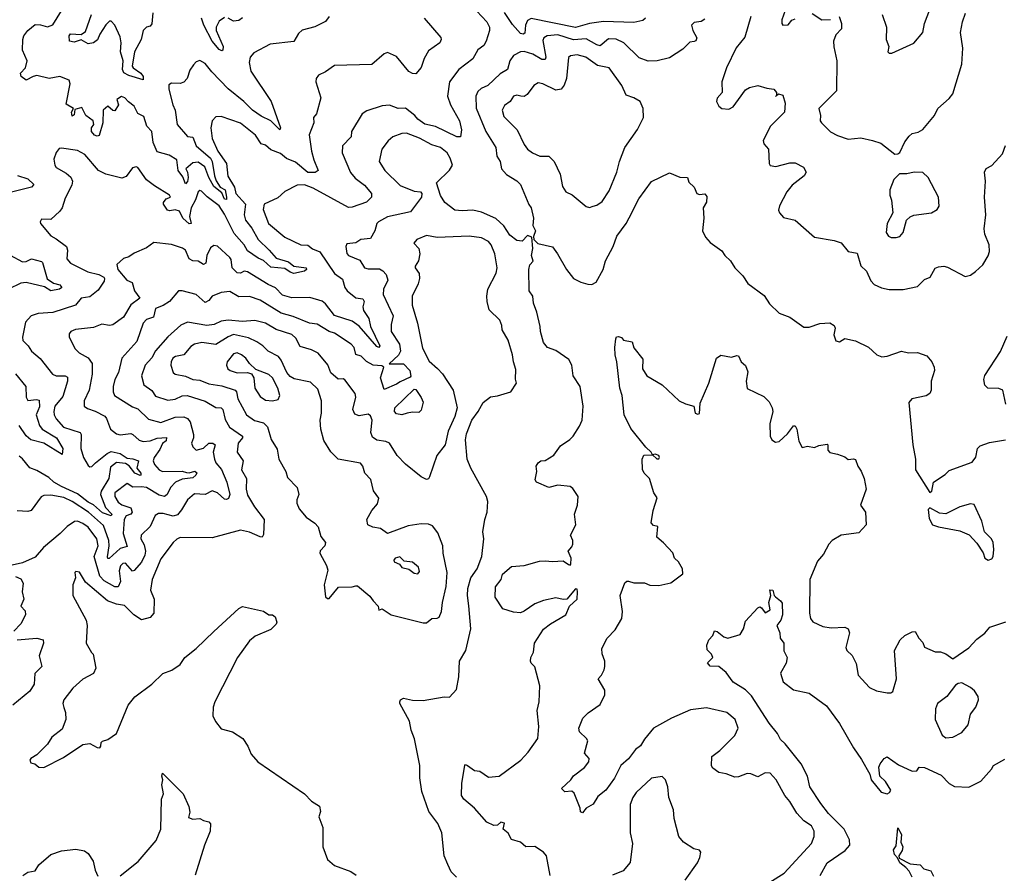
# Model space of a CAD drawing. Extents: x 1603745 to 1745082, y 385868 to 533966.
# Tile 95 of 256: x 1648888 to 1654446, y 415626 to 420447. Entities that reach past the tile are written whole.
import ezdxf

# ---------------------------------------------------------------- set-up
doc = ezdxf.new("R2010")
doc.units = 0

msp = doc.modelspace()

# ---------------------------------------------------------------- linework, layer by layer
at = {"layer": '0CON20XD'}
for points in [[(1651440, 420525), (1651525.6, 420435), (1651540.6, 420405), (1651540.8, 420385), (1651521.9, 420325), (1651508.3, 420301.7), (1651473.8, 420276.2), (1651445.2, 420224.8), (1651367.8, 420165), (1651314.6, 420095), (1651303.1, 420015), (1651320, 419965), (1651371.6, 419875), (1651381.3, 419825), (1651376.2, 419785), (1651355, 419784.4), (1651235, 419842.8), (1651175, 419856.2), (1651135.5, 419885), (1651119.2, 419905), (1651065, 419946.5), (1651025, 419945.5), (1650975, 419963.6), (1650935, 419960), (1650847.9, 419932.1), (1650821.2, 419915), (1650761.4, 419815), (1650759.2, 419785), (1650711.1, 419735), (1650707.5, 419695), (1650755, 419583.1), (1650782, 419552), (1650835, 419512.2), (1650874.6, 419465), (1650874.6, 419445), (1650845, 419416.7), (1650765, 419388.1), (1650745, 419386.9), (1650544.3, 419495), (1650495, 419513.1), (1650455, 419511.5), (1650385, 419476), (1650345, 419440), (1650267.5, 419405), (1650263.3, 419375), (1650292.5, 419295), (1650385, 419218.9), (1650475, 419175.4), (1650515, 419173.8), (1650541.9, 419151.9), (1650583.1, 419135), (1650665, 419013.9), (1650710.6, 418980.6), (1650723.3, 418935), (1650736.5, 418915), (1650785, 418876.5), (1650825, 418870.5), (1650832.7, 418855), (1650825.9, 418825), (1650828.2, 418805), (1650859.1, 418759.1), (1650869.1, 418715), (1650920.4, 418605), (1650915, 418595.6), (1650905, 418601.1), (1650805, 418715.8), (1650765, 418744.7), (1650665, 418776), (1650615, 418841.5), (1650595, 418858), (1650525, 418878.7), (1650425, 418876.1), (1650371.4, 418891.4), (1650332.2, 418932.2), (1650290.9, 418950.9), (1650175, 419022.1), (1650155, 419026.2), (1650134.5, 419015.5), (1650115, 419017), (1650087.7, 419045), (1650082.3, 419092.3), (1650075, 419104.4), (1650005, 419168.6), (1649985, 419171.4), (1649965, 419159.2), (1649944.6, 419115), (1649938.2, 419071.8), (1649925, 419064.5), (1649895, 419083.3), (1649865, 419085.8), (1649845.7, 419095.7), (1649824.5, 419144.5), (1649807.2, 419157.2), (1649745, 419177.8), (1649645, 419189.2), (1649605, 419158.1), (1649535, 419128.6), (1649505, 419107.5), (1649475, 419098.8), (1649436.4, 419063.6), (1649442.2, 419035), (1649493.8, 418975), (1649522.4, 418962.4), (1649535.5, 418915.5), (1649567.1, 418875), (1649515, 418837.1), (1649475, 418766.2), (1649415, 418723.5)], [(1653218.9, 420525), (1653190, 420445), (1653190, 420425), (1653196.4, 420416.4), (1653225, 420416.7), (1653246.1, 420443.9), (1653265, 420451.2)], [(1650634.2, 420465), (1650615, 420435.8), (1650555, 420406.9), (1650482.2, 420387.8), (1650462, 420368), (1650435, 420324.2), (1650302.3, 420307.8), (1650209.8, 420260.2), (1650188.6, 420235), (1650183.6, 420205), (1650192.3, 420155), (1650308.6, 419985), (1650360.8, 419835), (1650357.5, 419825), (1650306, 419876), (1650251.9, 419901.9), (1650203.1, 419935), (1650153.8, 419985), (1650065.9, 420055.9), (1649971.9, 420151.9), (1649935, 420198.6), (1649905, 420215.8), (1649885, 420208), (1649868.7, 420191.3), (1649848.3, 420161.7), (1649833.8, 420115), (1649815, 420093.8), (1649795, 420086.7), (1649745, 420088.8), (1649730.5, 420079.5), (1649729.4, 420055), (1649751.8, 419965), (1649766, 419935), (1649776.8, 419855), (1649835, 419786.5), (1649865, 419782.5), (1649884.4, 419734.4), (1649965, 419664.1), (1649974.8, 419645), (1649987, 419565), (1649997, 419537), (1650020.5, 419500.5), (1650047.5, 419485), (1650056.5, 419443.5), (1650055, 419430.4), (1650045, 419433.3), (1650028.4, 419468.4), (1649985, 419504.7), (1649956.4, 419555), (1649933.1, 419615), (1649895, 419642), (1649865, 419639.2), (1649826.2, 419605), (1649835.5, 419585.5), (1649838.9, 419555), (1649835, 419532.9), (1649825, 419520), (1649808.5, 419558.5), (1649783.1, 419595), (1649776, 419656), (1649732.2, 419682.2), (1649665, 419700), (1649642.6, 419752.6), (1649634.8, 419814.8), (1649605.7, 419845.7), (1649589.7, 419899.7), (1649555, 419917.1), (1649535, 419958.6), (1649501.8, 419981.8), (1649481.2, 420005), (1649462.3, 420012.3), (1649436, 419995), (1649445.5, 419965), (1649425, 419932), (1649415, 419933.8), (1649385, 419958.8), (1649360, 419935), (1649356.7, 419865), (1649336.6, 419793.4), (1649325, 419788.7), (1649310.4, 419795), (1649294.1, 419815), (1649294.1, 419835), (1649306.7, 419855), (1649303.2, 419875), (1649261.4, 419905), (1649239.8, 419949.8), (1649200.2, 419939.8), (1649195, 419909.2), (1649185, 419901.4), (1649180, 419925), (1649192, 419945), (1649150.2, 419970.2), (1649172.9, 420085), (1649167.5, 420105), (1649115.6, 420125.6), (1649054.6, 420114.6), (1648985, 420130.5), (1648963.8, 420126.2), (1648925, 420104.2), (1648896, 420125), (1648893.8, 420145), (1648921.1, 420175), (1648931.2, 420215), (1648904.8, 420274.8), (1648906.5, 420335), (1648912.5, 420355), (1648934.7, 420385), (1648975, 420418.5), (1649005, 420418), (1649045, 420405.4), (1649075, 420417.5), (1649125, 420496.9)], [(1649640.6, 420485), (1649635, 420422.5), (1649625, 420410), (1649605, 420404), (1649585, 420386.2), (1649574.6, 420335), (1649535.7, 420264.3), (1649523.1, 420185), (1649528.9, 420175), (1649571.8, 420145), (1649584.5, 420125), (1649585, 420106.7), (1649505, 420130.6), (1649475.9, 420145.9), (1649469.3, 420165), (1649472.2, 420215), (1649457.5, 420265), (1649461.9, 420315), (1649455, 420350), (1649425.3, 420415.3), (1649405, 420438), (1649395, 420437.5), (1649375, 420416.7), (1649340, 420365), (1649327.5, 420332.5), (1649305, 420315.7), (1649275, 420309.4), (1649235, 420332), (1649195, 420320.5), (1649168.8, 420325), (1649167.1, 420355), (1649175, 420367.1), (1649235, 420363.8), (1649260, 420380), (1649293.6, 420475)], [(1650045, 420458), (1650015, 420438.6), (1649997.1, 420405), (1649997.5, 420385), (1650035.9, 420295.9), (1650035, 420273.8), (1650029.8, 420270.2), (1650015, 420278), (1649974.8, 420324.9), (1649928.2, 420415), (1649914.4, 420455)], [(1652420.6, 420455), (1652405, 420441.4), (1652355, 420430), (1652183.6, 420436.4), (1652105, 420425.9), (1652025, 420402.4), (1651775, 420452.8), (1651755, 420442.9), (1651743.3, 420415), (1651739.5, 420370.5), (1651730, 420365), (1651715, 420369.2), (1651669.9, 420419.9), (1651625, 420487.1)], [(1653015.3, 420465), (1652981.2, 420348.8), (1652932.4, 420287.6), (1652878.2, 420175), (1652851.1, 420095), (1652853.5, 420035), (1652825, 420002.5), (1652820.5, 419985), (1652835, 419958), (1652851.2, 419945), (1652890.9, 419940.9), (1652916.1, 419953.9), (1652944.7, 419995.3), (1652985, 420050.8), (1653006.8, 420063.2), (1653055, 420075.7), (1653105, 420059.2), (1653145, 420053.8), (1653160, 420035), (1653160.6, 420019.3), (1653153.6, 420013.6), (1653160.6, 420019.3), (1653171.7, 420028.3), (1653195, 420020.8), (1653208.4, 419975), (1653205.4, 419925), (1653125.5, 419845), (1653084.5, 419765), (1653089.2, 419745), (1653114.2, 419715), (1653117.5, 419635), (1653125, 419623.3), (1653156.7, 419616.7), (1653235, 419637.5), (1653265, 419639.2), (1653313, 419613), (1653326.7, 419585), (1653316.2, 419565), (1653247.7, 419512.3), (1653218.6, 419475), (1653176.2, 419395), (1653171.2, 419371.2), (1653176.7, 419355), (1653199.3, 419329.3), (1653265, 419313.8), (1653375, 419218.8), (1653485, 419200.6), (1653525, 419185.8), (1653565, 419137.1), (1653615, 419128), (1653635, 419055.8), (1653667.2, 419027.2), (1653692.6, 418972.6), (1653710.6, 418950.6), (1653752.2, 418932.2), (1653795, 418922.5), (1653875, 418922.5), (1653955, 418940), (1653995, 418978.6), (1654027.1, 418992.9), (1654055, 419043.8), (1654075, 419050.8), (1654105, 419054.3), (1654125, 419048.9), (1654225, 418996.2), (1654255, 419004), (1654283.3, 419025), (1654325, 419062.5), (1654355, 419112.5), (1654362.3, 419137.7), (1654360.6, 419175), (1654336.5, 419235), (1654332.5, 419265), (1654340.8, 419345), (1654333.3, 419445), (1654340, 419535), (1654334.5, 419585.5), (1654343.5, 419606.5), (1654375, 419623.8), (1654435, 419690), (1654453.2, 419736.8)], [(1653361.7, 420481.7), (1653416, 420446), (1653465, 420447.5)], [(1653513.9, 420463.9), (1653527.5, 420425), (1653525.8, 420395), (1653495, 420360.8), (1653481.5, 420325), (1653482.8, 420292.8), (1653501.1, 420215), (1653498.8, 420045), (1653398, 419945), (1653408, 419905), (1653406.2, 419875), (1653413.8, 419865), (1653464, 419814), (1653505, 419792.9), (1653565, 419771.9), (1653635, 419779.4), (1653702.5, 419765), (1653748.6, 419748.6), (1653827.5, 419687.5), (1653845, 419688.8), (1653855, 419696.7), (1653885, 419756.2), (1653908.3, 419788.3), (1653925, 419803.8), (1653958.8, 419811.2), (1653985, 419826.2), (1654051.2, 419905), (1654071.2, 419945), (1654135, 420001.4), (1654155, 420028), (1654206, 420195), (1654210.7, 420285), (1654199.1, 420375), (1654210.4, 420435), (1654227.3, 420482.7)], [(1653755.5, 420475), (1653780, 420405), (1653779.4, 420335), (1653793.3, 420295), (1653787.5, 420265), (1653795, 420257.5), (1653811.7, 420258.3), (1653935, 420314.2), (1653985.6, 420375), (1653994.6, 420425), (1654024.5, 420505)], [(1651171.9, 420455), (1651265, 420346.7), (1651267.5, 420335), (1651259.2, 420315), (1651195, 420270), (1651171.7, 420228.3), (1651155, 420175.7), (1651125, 420140), (1651105, 420141.9), (1651085, 420154.4), (1651015, 420239.4), (1650965, 420262), (1650945.9, 420254.1), (1650875.6, 420194.4), (1650665, 420188.6), (1650615, 420152.5), (1650575, 420133.8), (1650562.5, 420115), (1650560, 420095), (1650587.5, 420005), (1650564, 419915), (1650546.7, 419895), (1650549.2, 419865), (1650522.7, 419797.3), (1650535, 419703.8), (1650547.9, 419655), (1650573.8, 419595), (1650556.9, 419583.1), (1650515, 419583.9), (1650445, 419642.2), (1650395, 419663.3), (1650361.3, 419691.3), (1650305, 419711.5), (1650275, 419737.1), (1650252.2, 419745), (1650220, 419795), (1650135, 419861.4), (1650025, 419900), (1649995, 419898), (1649974.6, 419875.4), (1649967.5, 419835), (1649974.7, 419775), (1650007.6, 419705), (1650054.9, 419635), (1650062.2, 419562.2), (1650100.7, 419500.7), (1650108.9, 419465), (1650162.5, 419405), (1650155.2, 419345), (1650162.8, 419315), (1650198.8, 419268.8), (1650234.6, 419204.6), (1650295.7, 419144.3), (1650335, 419099.5), (1650405, 419080), (1650435.2, 419055.2), (1650505.4, 419045), (1650506.9, 419035), (1650495, 419026.5), (1650435, 419014.1), (1650415, 419020.3), (1650385, 419041.8), (1650305, 419048.5), (1650265, 419086), (1650235, 419099.3), (1650175, 419140.9), (1650154.8, 419175), (1650098.9, 419238.9), (1650045, 419348.5), (1650015, 419394.6), (1649946.1, 419446.1), (1649915, 419478.1), (1649905, 419482.5), (1649895.6, 419474.4), (1649880.7, 419429.3), (1649855.8, 419385), (1649847.4, 419335), (1649855.3, 419295), (1649845.4, 419294.6), (1649810, 419325), (1649790.3, 419365), (1649765, 419372), (1649735, 419366.7), (1649721.7, 419371.7), (1649700, 419405), (1649700, 419415), (1649715, 419434.4), (1649740, 419445), (1649733.8, 419455), (1649649.1, 419509.1), (1649605, 419541.4), (1649555, 419612.5), (1649545, 419615.8), (1649525, 419609.2), (1649489.7, 419560.3), (1649465, 419551.2), (1649375, 419574.4), (1649333.8, 419595), (1649255.7, 419685), (1649215, 419707.5), (1649125, 419721.2), (1649111.7, 419718.3), (1649095, 419697.5), (1649080.5, 419659.5), (1649085.8, 419625), (1649095, 419612), (1649150.7, 419580.7), (1649177.4, 419557.4), (1649185.6, 419535), (1649182.3, 419512.3), (1649145, 419438), (1649128.8, 419385), (1649115.2, 419364.8), (1649065, 419318.2), (1649010.6, 419319.4), (1649003.3, 419305), (1649006.1, 419296.1), (1649065, 419225.8), (1649095, 419210), (1649152.1, 419165), (1649158.2, 419145), (1649155.3, 419095.3), (1649175, 419072.5), (1649272.5, 419022.5), (1649335, 419007), (1649362.8, 418992.8), (1649367.7, 418985), (1649365, 418969.3), (1649331, 418919), (1649285, 418882.4), (1649234.4, 418875), (1649202.5, 418835), (1649075, 418793.9), (1648992.9, 418787.1), (1648952.5, 418775), (1648921.4, 418738.6), (1648904.3, 418654.3), (1648906, 418635), (1648935.4, 418605.4), (1648954.4, 418575), (1649003.6, 418533.6), (1649074.4, 418445), (1649095, 418435.4), (1649144.7, 418434.7), (1649158.2, 418428.2), (1649157.9, 418405), (1649131.2, 418318.8), (1649086.3, 418263.7), (1649080.5, 418235), (1649083.3, 418215), (1649095, 418192.1), (1649135, 418146), (1649230.6, 418115), (1649235.5, 418105), (1649233.2, 418025), (1649249.2, 417975), (1649275, 417929.2), (1649285, 417921.4), (1649295, 417923.3), (1649315.7, 417944.3), (1649382.3, 417997.7), (1649405, 418007.7), (1649456, 417996), (1649495, 417971), (1649527.7, 417967.7), (1649558.2, 417955), (1649550.2, 417915), (1649571.9, 417885), (1649572.9, 417875), (1649567.6, 417872.4), (1649538.4, 417885), (1649506.8, 417926.8), (1649485, 417940.5), (1649435, 417945.9), (1649400.5, 417919.5), (1649391.2, 417855), (1649348.8, 417785), (1649344.5, 417765), (1649372.3, 417692.3), (1649407.7, 417655), (1649405, 417644.2), (1649355, 417661.7), (1649305, 417707.1), (1649275, 417722.4), (1649215, 417769), (1649125, 417810.5), (1649081.8, 417835), (1649052, 417862), (1648985, 417900.7), (1648945, 417916.1), (1648905, 417966.7), (1648885, 417982.2)], [(1650145, 420456.7), (1650125, 420441.2), (1650095, 420438.8), (1650065, 420456)], [(1652755, 420449.2), (1652735, 420435.5), (1652695, 420431.4), (1652680.8, 420415), (1652688, 420385), (1652710, 420345), (1652705, 420326.7), (1652695, 420322.9)], [(1652695, 420322.9), (1652671.1, 420318.9), (1652630.6, 420279.4), (1652555, 420230.9), (1652486.2, 420213.8), (1652435, 420211.8), (1652385, 420230.6), (1652298.8, 420315), (1652255, 420337.5), (1652211.5, 420338.5), (1652165, 420298.2), (1652145, 420303.8), (1652085, 420338.8), (1652015, 420333.2), (1651925, 420361.4), (1651865.2, 420354.8), (1651846.5, 420345), (1651840.9, 420329.2), (1651858, 420235), (1651855, 420221.4), (1651835, 420222.4), (1651785, 420252.7), (1651735, 420267.3), (1651715, 420265.4), (1651675.9, 420244.1), (1651654.6, 420215), (1651642.5, 420165), (1651600.1, 420139.9), (1651530.5, 420075), (1651492.1, 420057.9), (1651475, 420041.4), (1651463.1, 420015), (1651465, 419946.2), (1651520, 419815), (1651576.2, 419725), (1651582, 419675), (1651600.9, 419645), (1651608.2, 419605), (1651635, 419571.8), (1651695, 419537.1), (1651714.4, 419515), (1651762.7, 419402.7), (1651776, 419385), (1651788, 419325), (1651783.9, 419283.9), (1651798.8, 419255), (1651788.3, 419221.7), (1651790, 419205), (1651812, 419182), (1651895, 419163.3), (1651924, 419125), (1651974.4, 419035), (1652015, 418985.7), (1652055, 418964.4), (1652095, 418952.9), (1652118.1, 418951.9), (1652142, 418965), (1652181.8, 419035), (1652195.4, 419085), (1652237.3, 419165), (1652258.9, 419225), (1652310.8, 419295), (1652328.3, 419328.3), (1652382.5, 419435), (1652455, 419533.3), (1652555, 419582.5), (1652615, 419558), (1652656.7, 419555), (1652665, 419530), (1652695, 419500), (1652710, 419465), (1652725, 419460), (1652755, 419463.3), (1652767.3, 419447.3), (1652764.1, 419415.9), (1652746.4, 419383.6), (1652750, 419325), (1652742.5, 419255), (1652759.1, 419219.1), (1652785, 419188), (1652851.1, 419141.1), (1652868.1, 419115), (1652900, 419085), (1652925, 419045.8), (1652970.3, 419000.3), (1652997.4, 418957.4), (1653089.8, 418889.8), (1653121.2, 418841.2), (1653175, 418790), (1653235, 418766), (1653315, 418711.2), (1653345, 418710), (1653405, 418730.8), (1653460, 418735), (1653485, 418720), (1653491.4, 418705), (1653483.5, 418666.5), (1653495, 418633.3), (1653515, 418627.5), (1653545, 418646.7), (1653605, 418633.8), (1653678.3, 418598.3), (1653726.7, 418555), (1653755, 418542), (1653785, 418546), (1653865, 418574), (1653905, 418566), (1653955, 418568), (1654008.8, 418548.8), (1654036.2, 418515), (1654050, 418485), (1654051.2, 418465), (1654032.5, 418405), (1654032.5, 418355), (1654025.8, 418335), (1654005, 418322.5), (1653923.8, 418305), (1653907.5, 418285), (1653929.4, 418045), (1653944, 417965), (1653943.8, 417905), (1654025, 417777.5), (1654036.2, 417785), (1654046.7, 417835), (1654112.4, 417877.6), (1654135, 417900), (1654265, 417947.8), (1654285.8, 417975.8), (1654294, 418025), (1654309.1, 418040.9), (1654361.9, 418058.1), (1654452, 418075)], [(1652105, 419386.2), (1652125, 419393.8), (1652145, 419400), (1652175, 419420.8), (1652215, 419480), (1652258, 419585), (1652273.7, 419646.3), (1652303.6, 419725), (1652374.4, 419825.6), (1652409.2, 419895), (1652407.5, 419945), (1652390, 419985), (1652355, 420005.8), (1652311.3, 420021.3), (1652286.9, 420075), (1652215, 420174.4), (1652148.7, 420188.7), (1652084.2, 420235), (1652035, 420247.5), (1651997.5, 420242.5), (1651985, 420233.3), (1651975.4, 420115), (1651962.3, 420077.7), (1651945, 420054), (1651915, 420049.4), (1651841.2, 420085), (1651815, 420089.4), (1651790, 420075), (1651752.5, 420025), (1651735, 420013.5), (1651716.7, 420015), (1651695, 420021.3), (1651675.6, 420015), (1651656.2, 419983.8), (1651625, 419962.5), (1651611.5, 419935), (1651620.6, 419900.6), (1651695.2, 419825.2), (1651735, 419742), (1651754.7, 419714.7), (1651782, 419695), (1651825, 419676.7), (1651875, 419676.2), (1651905.5, 419645.5), (1651938.6, 419575), (1651951.4, 419505), (1651970, 419475), (1652006.7, 419456.7), (1652085, 419391.2), (1652105, 419386.2)], [(1651883.2, 415613.2), (1651862.5, 415725), (1651845, 415745.8), (1651795, 415777.5), (1651745, 415775.8), (1651715, 415802.5), (1651665, 415818), (1651645, 415853.3), (1651617.5, 415875), (1651625, 415908.8), (1651604.5, 415915.5), (1651585, 415897.5), (1651565, 415896.7), (1651525, 415915.7), (1651455, 415993.5), (1651394.5, 416045), (1651382.5, 416065), (1651384.6, 416135), (1651400, 416235), (1651405, 416240), (1651415, 416236), (1651455, 416206.7), (1651485, 416202.5), (1651535, 416170), (1651595, 416175.7), (1651716, 416265), (1651759.1, 416310.9), (1651812.3, 416387.7), (1651818, 416455), (1651809.2, 416545), (1651821.2, 416595), (1651824, 416685), (1651795, 416792.5), (1651775, 416812.5), (1651771.2, 416825), (1651773.8, 416845), (1651788.6, 416875), (1651794.3, 416925), (1651845.5, 417004.5), (1651885, 417036), (1651970, 417085), (1651991.2, 417135), (1652035.4, 417174.6), (1652036.7, 417216.7), (1652035, 417230), (1652025, 417232.5), (1651975.7, 417174.3), (1651955, 417172), (1651915, 417182.5), (1651845, 417166), (1651795, 417148), (1651735, 417106.2), (1651715, 417098), (1651675, 417101.4), (1651615, 417120), (1651572, 417185), (1651574.1, 417244.1), (1651606.7, 417285), (1651614.2, 417315), (1651665, 417358.8), (1651736.1, 417363.9), (1651821.7, 417388.3), (1651855, 417391.2), (1651895, 417386.2), (1651955, 417390), (1651985, 417370.8), (1651995, 417366.7), (1651998.1, 417371.9), (1652000, 417405), (1651983.8, 417445), (1652005, 417470), (1652010, 417485), (1652010, 417505), (1651997.5, 417535), (1652027.5, 417595), (1652019.6, 417655), (1652036.5, 417705), (1652040.6, 417755), (1652010.2, 417800.2), (1651995, 417811.1), (1651925, 417818.2), (1651875, 417804.5), (1651805, 417834.3), (1651797.5, 417847.5), (1651807.5, 417895), (1651804.2, 417925.8), (1651813.8, 417945), (1651830, 417955), (1651855, 417957.5), (1651902.8, 417987.2), (1651940.2, 418039.8), (1651994.1, 418075.9), (1652012.2, 418095), (1652047.8, 418152.2), (1652062.9, 418185), (1652068.2, 418265), (1652051.2, 418375), (1652012.1, 418435), (1652004.5, 418495), (1651987.6, 418527.6), (1651915, 418579.2), (1651866.7, 418595), (1651845, 418623.3), (1651827.1, 418685), (1651826.2, 418715), (1651808, 418795), (1651788.1, 418845), (1651784.5, 418884.5), (1651764.2, 418915), (1651761.4, 419035), (1651767.5, 419062.5), (1651786.7, 419083.3), (1651777.5, 419115), (1651784, 419155), (1651778.3, 419218.3), (1651755, 419228.8), (1651725, 419196.7), (1651695, 419198.8), (1651655, 419229.2), (1651621.8, 419281.8), (1651575, 419324.6), (1651495, 419358.9), (1651445, 419371.1), (1651385, 419366.5), (1651345, 419371.9), (1651288, 419415), (1651263.6, 419453.6), (1651240, 419525), (1651313.7, 419596.3), (1651330.4, 419625), (1651318.9, 419665), (1651301.3, 419695), (1651262.9, 419725), (1651215, 419740), (1651145, 419777.9), (1651071.2, 419805), (1651045.3, 419804.7), (1650994.4, 419785), (1650967.9, 419762.1), (1650932.5, 419715), (1650916.9, 419645), (1650950, 419595), (1651035, 419510.9), (1651115, 419478), (1651150, 419475), (1651157.5, 419465), (1651156.7, 419445), (1651095, 419361.2), (1650965, 419333.4), (1650914.3, 419305), (1650903.3, 419295), (1650892.3, 419255), (1650868.3, 419211.7), (1650813.8, 419205), (1650785, 419187.1), (1650735, 419180), (1650728.8, 419165), (1650735.7, 419125.7)], [(1653835, 419215.8), (1653855, 419222.5), (1653874.3, 419245), (1653894, 419315), (1653915, 419334), (1653935, 419342), (1654035, 419356.2), (1654066.7, 419375), (1654077.3, 419392.7), (1654073.8, 419445), (1654016.2, 419555), (1653985, 419583.3), (1653936.4, 419586.4), (1653895, 419576.2), (1653853.8, 419576.2), (1653822.5, 419545), (1653800, 419485), (1653798.8, 419455), (1653808.3, 419428.3), (1653816.4, 419356.4), (1653784.2, 419295.8), (1653778.8, 419245), (1653791.2, 419225), (1653807.3, 419217.3), (1653835, 419215.8)], [(1648876.5, 419566.5), (1648935, 419548.1), (1648967.5, 419515), (1648955, 419501.4), (1648835, 419470)], [(1651354, 415605), (1651324.3, 415635), (1651305, 415676), (1651283.6, 415725), (1651270.6, 415855), (1651248.3, 415908.3), (1651197.1, 415975), (1651157.4, 416087.4), (1651146.9, 416165), (1651147.5, 416235), (1651115.8, 416385), (1651098.1, 416435), (1651088.9, 416485), (1651033.8, 416585), (1651033.3, 416595), (1651037.5, 416605), (1651055, 416616), (1651105, 416604.4), (1651165, 416601.4), (1651285, 416622), (1651315, 416620.8), (1651353.8, 416665), (1651367.5, 416735), (1651371.4, 416825), (1651405.7, 416885), (1651433.7, 417006.3), (1651423.1, 417136.9), (1651415.3, 417195), (1651417.3, 417235), (1651435.3, 417294.7), (1651470.5, 417345), (1651496.2, 417415), (1651507.1, 417515), (1651502.2, 417555), (1651514.2, 417625), (1651527.5, 417665), (1651530.8, 417725), (1651523.1, 417755), (1651433.8, 417915), (1651414.5, 417965), (1651404.4, 418075), (1651411.1, 418108.9), (1651440, 418185), (1651476.7, 418235), (1651503.3, 418285), (1651545, 418317.5), (1651585, 418322.5), (1651660, 418345), (1651693.3, 418395), (1651686.4, 418416.4), (1651687.9, 418472.1), (1651674.5, 418515), (1651670, 418555), (1651645, 418636.2), (1651611.5, 418695), (1651609.1, 418719.1), (1651599.1, 418749.1), (1651538.9, 418808.9), (1651526.9, 418855), (1651524, 418886), (1651530.4, 418925), (1651577.7, 419015), (1651583.9, 419045), (1651570, 419125), (1651549.7, 419175), (1651535, 419194.6), (1651495.3, 419215.3), (1651425, 419223.5), (1651245, 419217.3), (1651185, 419227.1), (1651130, 419205), (1651113.3, 419185), (1651141.2, 419155), (1651146.2, 419125), (1651139.2, 419085), (1651120, 419055), (1651120, 419045), (1651142.5, 419012.5), (1651145.4, 418985.4), (1651137.5, 418955), (1651103.2, 418885), (1651104, 418835), (1651133.5, 418733.5), (1651161.1, 418591.1), (1651198.8, 418518.8), (1651247.3, 418477.3), (1651275, 418446), (1651334.4, 418355), (1651356.9, 418255), (1651344.3, 418205), (1651306.6, 418123.4), (1651289.5, 418045), (1651243.3, 417985), (1651200.8, 417865), (1651195, 417853.8), (1651185, 417850), (1651155, 417865.8), (1651066.4, 417936.4), (1651018.6, 417985), (1650975.9, 418055.9), (1650955, 418065.4), (1650905, 418072.5), (1650880, 418090), (1650870.4, 418115), (1650876.9, 418185), (1650868.9, 418208.9), (1650855, 418219.4), (1650805, 418210.4), (1650779.8, 418219.8), (1650768.2, 418245), (1650786.2, 418315), (1650781.2, 418335), (1650723.6, 418413.6), (1650715, 418418.6), (1650685, 418417.5), (1650645, 418451.8), (1650627, 418497), (1650573.5, 418563.5), (1650535, 418583.2), (1650471.7, 418601.7), (1650447.8, 418647.8), (1650425, 418669.2), (1650335, 418698), (1650275, 418732.7), (1650215, 418747.5), (1650145, 418742.7), (1650065, 418750), (1650025.8, 418744.2), (1649985.2, 418724.7), (1649945, 418720.6), (1649835, 418739.1), (1649798, 418722), (1649725, 418656.6), (1649655, 418576.6), (1649635, 418536.8), (1649596, 418495), (1649575.3, 418435), (1649589.1, 418385), (1649635, 418353.2), (1649655, 418320.4), (1649725, 418297.5), (1649765, 418303.3), (1649805, 418321.7), (1649833.8, 418323.8), (1649935, 418291.8), (1649995, 418256.2), (1650025.8, 418255), (1650035.3, 418245), (1650048.2, 418188.2), (1650072.5, 418145), (1650145.1, 418095.1), (1650145, 418084.6), (1650120.9, 418055), (1650115.5, 418005), (1650150, 417955), (1650140, 417905), (1650168.9, 417855), (1650167.5, 417795), (1650175, 417761.9), (1650212.7, 417695), (1650268.8, 417625), (1650265, 417540), (1650257.5, 417525), (1650245, 417525.7), (1650185, 417553.6), (1650135, 417564.7), (1649975, 417520.8), (1649795, 417522.2), (1649775, 417513.8), (1649753.8, 417495), (1649685, 417402.7), (1649635.3, 417285), (1649626.2, 417225), (1649648.2, 417175), (1649645.5, 417094.5), (1649625, 417070), (1649575, 417057.1), (1649531.9, 417085), (1649479.2, 417139.2), (1649435, 417146.7), (1649384.8, 417164.8), (1649260.6, 417270.6), (1649225, 417327.5), (1649205, 417330), (1649200, 417325), (1649203.3, 417295), (1649188.8, 417255), (1649188, 417195), (1649262.9, 417055), (1649268.6, 417025), (1649264.3, 416925), (1649293, 416873), (1649303.8, 416863.8), (1649318, 416785), (1649305.6, 416754.4), (1649245, 416722.9), (1649187.5, 416672.5), (1649138.1, 416605), (1649132.2, 416585), (1649137.5, 416562.5), (1649146.4, 416535), (1649149.2, 416495), (1649128.9, 416441.1), (1649069.2, 416395), (1649044.5, 416355.5), (1648984.5, 416295.5), (1648951.2, 416275), (1648946.2, 416265), (1648950.5, 416250.5), (1648973.6, 416243.6), (1648996.1, 416226.1), (1649025, 416224), (1649135, 416281.2), (1649245, 416353.8), (1649285, 416358.8), (1649325, 416336.7), (1649340, 416335), (1649346.7, 416345), (1649347.5, 416365), (1649355, 416372.5), (1649385, 416382.5), (1649434.1, 416415.9), (1649500.8, 416575), (1649537.7, 416622.3), (1649635, 416694.4), (1649695.6, 416755), (1649747.1, 416772.9), (1649794, 416806), (1649820, 416845), (1649884, 416896), (1649985, 416992.2), (1650125, 417122), (1650145, 417132.5), (1650265, 417107.5), (1650295, 417086.2), (1650315.8, 417085.8), (1650331.2, 417075), (1650340, 417045), (1650335.9, 417034.1), (1650306.1, 417003.9), (1650216.7, 416965), (1650185, 416939.2), (1650116.9, 416845), (1649990, 416595), (1649980, 416565), (1649978.8, 416515), (1649993, 416483), (1650025, 416442.5), (1650090, 416425), (1650147.7, 416387.7), (1650176.7, 416345), (1650195, 416300), (1650232, 416255), (1650496.2, 416075), (1650535, 416033.8), (1650580, 416005), (1650586.7, 415975), (1650576.7, 415945), (1650600, 415885), (1650600, 415775), (1650626.2, 415705), (1650665, 415670), (1650757.3, 415637.3), (1650787.5, 415615)], [(1650735.7, 419125.7), (1650745, 419114.3), (1650808.9, 419088.9), (1650835, 419044.5), (1650855, 419038.8), (1650918.8, 419038.8), (1650938.3, 419028.3), (1650957.7, 419007.7), (1650966.9, 418975), (1650941.8, 418925), (1650939.2, 418895), (1650996, 418775), (1650984.7, 418725), (1650984.1, 418685), (1651031.9, 418615), (1651036.8, 418575), (1651027.3, 418552.7), (1650973, 418503), (1651055, 418502.5), (1651090, 418465), (1651095.9, 418434.1), (1651092.5, 418427.5), (1651035, 418402.5), (1651015, 418387.5), (1650945, 418357.5), (1650924, 418425), (1650944.5, 418485), (1650931.7, 418491.7), (1650884.2, 418495), (1650846.3, 418516.3), (1650815, 418547.3), (1650785.3, 418555.3), (1650776.8, 418595), (1650759.5, 418615), (1650664.4, 418675.6), (1650635, 418686.2), (1650568, 418728), (1650523.3, 418733.3), (1650431.3, 418771.3), (1650365, 418789.5), (1650245, 418863.3), (1650186.2, 418883.8), (1650125, 418882.5), (1650075, 418911.4), (1650025, 418906.4), (1649975, 418886.1), (1649955, 418860), (1649935, 418850.4), (1649885, 418895.4), (1649805, 418915.6), (1649784.5, 418915.5), (1649733.5, 418855), (1649698.1, 418831.9), (1649654.8, 418815.2), (1649642.7, 418767.3), (1649605, 418754.2), (1649585, 418732), (1649550, 418630), (1649465.4, 418535), (1649446.8, 418455), (1649425.3, 418414.7), (1649415.4, 418375), (1649415.5, 418345), (1649423.9, 418323.9), (1649525, 418260.9), (1649555, 418248.8), (1649615, 418191.2), (1649685, 418172.9), (1649765, 418202.8), (1649814.7, 418204.7), (1649836.4, 418195), (1649851.1, 418175), (1649868.5, 418105), (1649870, 418085), (1649858.8, 418055), (1649866, 418035), (1649883.8, 418015), (1649925, 418026.4), (1649955, 418054.6), (1649978.8, 418055), (1649991.3, 418045), (1649980.2, 418005), (1649988.1, 417965), (1649996.1, 417945), (1650026.9, 417906.9), (1650058.3, 417835), (1650073.8, 417766.2), (1650067.7, 417742.3), (1650055, 417736.6), (1650045, 417739.7), (1650005, 417774.5), (1649975, 417785.4), (1649935, 417766.2), (1649875, 417769.2), (1649835, 417736.2), (1649802, 417678), (1649778.8, 417651.2), (1649755, 417642.9), (1649697.6, 417657.6), (1649672, 417658), (1649653, 417647), (1649625.6, 417585), (1649573.3, 417535), (1649571.8, 417515), (1649591.2, 417481.2), (1649598.3, 417445), (1649595, 417422.2), (1649576.6, 417383.4), (1649535, 417335.4), (1649525, 417332.9), (1649485, 417377.3), (1649470.6, 417375), (1649457.7, 417362.3), (1649450.7, 417335), (1649456.4, 417273.6), (1649445, 417244.6), (1649425, 417244.7), (1649365, 417278.5), (1649339.8, 417305), (1649308.8, 417415), (1649330.9, 417475), (1649324.5, 417514.5), (1649275, 417580), (1649245, 417602.2), (1649215, 417614.6), (1649197.1, 417612.9), (1649155.7, 417585), (1649117.5, 417545), (1649023.2, 417466.8), (1648975, 417410.9), (1648905, 417378.9), (1648845, 417365.6)], [(1648835, 419117.1), (1648905, 419078.5), (1648925, 419080.9), (1648955, 419096.9), (1649011.1, 419081.1), (1649017.5, 419075), (1649042.9, 418982.9), (1649079.1, 418959.2), (1649115, 418948.9), (1649126.2, 418935), (1649112.5, 418925), (1649065, 418916.2), (1649028.7, 418938.7), (1648925, 418962), (1648895, 418958.9), (1648825, 418925.6)], [(1649415, 418723.5), (1649395, 418719.8), (1649351.9, 418728.1), (1649305, 418708), (1649202.6, 418697.4), (1649176.2, 418685), (1649167.9, 418672.1), (1649168.1, 418655), (1649199.5, 418589.5), (1649224.6, 418564.6), (1649275, 418536.4), (1649297.1, 418505), (1649298.2, 418445), (1649279.7, 418355), (1649251.5, 418295), (1649253.1, 418265), (1649271.2, 418251.2), (1649315, 418236.4), (1649368.4, 418208.4), (1649378.8, 418195), (1649400, 418135), (1649435, 418107.1), (1649455, 418102.7), (1649515, 418109.5), (1649527.5, 418105), (1649562.1, 418072.1), (1649585, 418065.3), (1649625, 418069), (1649665, 418083), (1649716.9, 418086.9), (1649715, 418067.8), (1649695, 418053.8), (1649679.6, 418020.4), (1649646.5, 417975), (1649641.7, 417955), (1649648.4, 417935), (1649675, 417905.4), (1649695, 417895.9), (1649805, 417897.6), (1649829.4, 417889.4), (1649845, 417887.3), (1649877.8, 417897.8), (1649888.3, 417888.3), (1649882.6, 417875), (1649865, 417860.3), (1649805, 417851.3), (1649767.3, 417835), (1649740.3, 417805), (1649721.5, 417765), (1649705, 417753.3), (1649675, 417760.8), (1649605, 417804.1), (1649575, 417809.4), (1649526.2, 417806.2), (1649495, 417826.7), (1649425.5, 417775), (1649425.5, 417755), (1649445, 417722.3), (1649465, 417707.2), (1649515, 417690.3), (1649523.7, 417666.3), (1649515.5, 417655), (1649490.2, 417645), (1649478.8, 417625), (1649472.7, 417545), (1649495, 417472), (1649455, 417460.4), (1649394.1, 417404.1), (1649385, 417403.3), (1649383.1, 417413.1), (1649392.9, 417475), (1649390.7, 417505), (1649361.1, 417591.1), (1649276.8, 417665), (1649185, 417725.5), (1649138.3, 417748.3), (1649065, 417762.5), (1649025, 417760), (1649008.7, 417751.3), (1648953.8, 417675), (1648935, 417670), (1648875, 417673.3)], [(1651165, 417040), (1651185, 417041.2), (1651215, 417066), (1651245, 417066.2), (1651255, 417073.3), (1651270, 417105), (1651274.6, 417155), (1651294.6, 417245), (1651301.2, 417325), (1651278.9, 417435), (1651276.7, 417475), (1651249.1, 417549.1), (1651218.6, 417588.6), (1651195, 417597.3), (1651155, 417600), (1651080.8, 417589.2), (1650964.5, 417544.5), (1650925, 417573.3), (1650881.1, 417581.1), (1650853.6, 417593.6), (1650847.1, 417625), (1650875, 417674.3), (1650907.1, 417712.9), (1650915.6, 417745), (1650885, 417786), (1650870.1, 417850.1), (1650835.7, 417885), (1650825.7, 417925), (1650812.7, 417942.7), (1650685, 417964.3), (1650645, 418006.9), (1650605, 418070), (1650588.5, 418135), (1650584.7, 418184.7), (1650591.3, 418225), (1650591, 418295), (1650570.6, 418360.6), (1650529, 418399), (1650438.1, 418418.1), (1650415, 418431.1), (1650395.3, 418455), (1650365, 418523.1), (1650348.8, 418545), (1650291.5, 418575), (1650261.5, 418605), (1650227.7, 418627.7), (1650179.7, 418649.7), (1650095, 418668), (1650064.4, 418655.6), (1649995, 418612.5), (1649916, 418624), (1649875.2, 418614.8), (1649855, 418601.8), (1649815, 418554.6), (1649768.6, 418545), (1649752.5, 418535), (1649742.7, 418515), (1649741.5, 418495), (1649753.8, 418455), (1649765.7, 418445.7), (1649825, 418432.9), (1649865, 418414.1), (1649905, 418411.8), (1649955, 418391), (1650029.7, 418379.7), (1650105.4, 418355.4), (1650112.5, 418345), (1650119.1, 418305), (1650168.9, 418215), (1650214, 418184), (1650265, 418169.2), (1650287.1, 418147.1), (1650306.9, 418076.9), (1650340.9, 418020.9), (1650350.8, 417965), (1650390.8, 417895), (1650400.6, 417860.6), (1650454.4, 417804.4), (1650464.2, 417765), (1650452.5, 417735), (1650452.9, 417717.1), (1650465, 417684), (1650505, 417636.9), (1650555, 417604.4), (1650572.4, 417582.4), (1650588.5, 417528.5), (1650614, 417495), (1650611.4, 417475), (1650585, 417447.5), (1650582.2, 417435), (1650620, 417365), (1650627.3, 417337.3), (1650606.2, 417255), (1650615, 417187.5), (1650625, 417177.5), (1650635, 417177.5), (1650688.3, 417241.7), (1650765, 417243.8), (1650785, 417250), (1650795, 417248.8), (1650865, 417191.2), (1650884, 417165), (1650912.5, 417135), (1650915, 417112.5), (1650935, 417120), (1650985.9, 417085.9), (1651165, 417040)], [(1653123, 415577), (1653203.6, 415626.4), (1653357.5, 415795), (1653372.5, 415835), (1653372.5, 415865), (1653358, 415895), (1653315, 415922.9), (1653275, 415966), (1653235, 416031.4), (1653206.7, 416065), (1653158, 416155), (1653125, 416191.2), (1653095, 416193.8), (1653055, 416171.2), (1653015, 416188.8), (1652995, 416190), (1652945, 416170.8), (1652925, 416169.2), (1652875, 416188.6), (1652835, 416196), (1652800.3, 416220.3), (1652792.9, 416232.9), (1652795, 416286.2), (1652840.9, 416319.1), (1652925.4, 416404.6), (1652942.9, 416445), (1652925.8, 416495), (1652878.8, 416535), (1652765, 416560.5), (1652675, 416549.1), (1652567.9, 416502.1), (1652465.7, 416445), (1652415, 416384.3), (1652393, 416347), (1652364.5, 416325), (1652325, 416273.6), (1652281.8, 416235), (1652245.7, 416164.3), (1652197.5, 416095), (1652150.7, 416059.3), (1652125, 416017.1), (1652086.1, 415993.9), (1652065, 415967.5), (1652054.1, 415974.1), (1652051.2, 415995), (1652018.3, 416078.3), (1652005, 416090), (1651965, 416086.9), (1651946.7, 416105), (1651998.9, 416155), (1652015, 416177.1), (1652076.6, 416223.4), (1652100, 416255), (1652102.5, 416275), (1652076.2, 416305), (1652094.3, 416375), (1652088.3, 416388.3), (1652048.8, 416425), (1652043.8, 416445), (1652067.6, 416502.4), (1652097.6, 416532.4), (1652165, 416580), (1652190, 416635), (1652190.3, 416660.3), (1652153.3, 416725), (1652172.5, 416745), (1652187.5, 416775), (1652190, 416795), (1652190, 416825), (1652175.8, 416865), (1652174, 416895), (1652203.8, 416955), (1652249.1, 417000.9), (1652286.9, 417065), (1652290, 417105), (1652278.1, 417195), (1652303.6, 417266.4), (1652315, 417276.7), (1652323.6, 417276.4), (1652355, 417267.5), (1652415, 417267.1), (1652445, 417254.3), (1652495, 417252.2), (1652563.9, 417266.1), (1652631.7, 417318.3), (1652628.8, 417345), (1652606.2, 417385), (1652583.3, 417405), (1652575, 417436), (1652522, 417492), (1652484.2, 417524.2), (1652490, 417585), (1652465, 417590), (1652453.3, 417605), (1652463.8, 417675), (1652486.1, 417746.1), (1652467.5, 417775), (1652443.3, 417855), (1652412.5, 417885), (1652403.6, 417906.4), (1652401.2, 417965), (1652411.7, 417988.3), (1652460, 417990), (1652485, 417967.5), (1652495, 417967.5), (1652498.8, 417975), (1652495, 417986.2), (1652475, 417992.5), (1652460, 417990), (1652452.5, 418005), (1652421.9, 418031.9), (1652337.8, 418137.8), (1652299.2, 418215), (1652288, 418325), (1652276, 418365), (1652259.2, 418515), (1652249.4, 418555), (1652246.7, 418595), (1652253.8, 418645), (1652257.5, 418655), (1652268.3, 418658.3), (1652285, 418652.5), (1652296.4, 418636.4), (1652345, 418627.5), (1652353.9, 418593.9), (1652405, 418530), (1652403.8, 418475), (1652428, 418435), (1652515, 418384.2), (1652611.2, 418295), (1652647, 418277), (1652692.5, 418265), (1652700, 418225), (1652715, 418218.8), (1652725, 418222.5), (1652729.5, 418280.5), (1652778.6, 418395), (1652822, 418535), (1652845, 418552), (1652905, 418540), (1652935, 418550), (1652945, 418547.5), (1652961.2, 418515), (1652984.2, 418494.2), (1652998.6, 418458.6), (1652988.8, 418405), (1652993.9, 418363.9), (1653089.1, 418319.1), (1653118.7, 418288.7), (1653135.6, 418255), (1653139.2, 418235), (1653122, 418165), (1653124.1, 418094.1), (1653134.1, 418074.1), (1653155, 418060), (1653175, 418064), (1653222.2, 418107.8), (1653255, 418153.8), (1653265, 418153.3), (1653274, 418135), (1653286.1, 418066.1), (1653305, 418030), (1653335, 418037.5), (1653375, 418030), (1653398.3, 418041.7), (1653445, 418050), (1653450, 418045), (1653450, 418015), (1653461.7, 418001.7), (1653505, 417992.5), (1653545, 417977.5), (1653563.6, 417963.6), (1653595, 417967.5), (1653605, 417962.5), (1653618, 417925), (1653637.1, 417897.1), (1653654.2, 417855), (1653665.5, 417795.5), (1653634.3, 417705), (1653662.5, 417665), (1653666.6, 417593.4), (1653625, 417548.6), (1653525, 417535.7), (1653473.8, 417505), (1653454.3, 417485), (1653425, 417428), (1653390.7, 417389.3), (1653348.1, 417285), (1653345.6, 417095), (1653351.9, 417065), (1653365, 417045.7), (1653420.5, 417020.5), (1653467.8, 417012.2), (1653545, 417017.1), (1653565, 417006.7), (1653572.5, 416985), (1653551.7, 416901.7), (1653556.7, 416885), (1653586.6, 416856.6), (1653610.3, 416810.3), (1653620.8, 416745), (1653685, 416675.8), (1653725, 416657.1), (1653785, 416645.8), (1653805, 416645.8), (1653816.2, 416653.8), (1653836.2, 416725), (1653826.7, 416885), (1653857.5, 416945), (1653885, 416968.6), (1653925, 416990), (1653941.7, 416991.7), (1653962.5, 416955), (1653985, 416930), (1653995, 416902.5), (1654055, 416876.7), (1654085, 416876.2), (1654115, 416866.2), (1654155, 416836.7), (1654245, 416900), (1654290.8, 416949.2), (1654335, 416982), (1654363.2, 417016.8), (1654453.4, 417046.6)], [(1654453.6, 418275), (1654436.7, 418355), (1654415, 418363.1), (1654353.3, 418365), (1654335, 418383.3), (1654330, 418415), (1654335, 418436.7), (1654425, 418572.5), (1654461.2, 418658.8)], [(1650315, 418294.7), (1650347.6, 418302.4), (1650356.8, 418325), (1650346.1, 418365), (1650314.7, 418425), (1650295, 418442.9), (1650221.5, 418471.5), (1650185.3, 418505.3), (1650165, 418535.5), (1650139.4, 418555), (1650115, 418564.6), (1650095, 418559.1), (1650059.6, 418515), (1650055.4, 418495), (1650063.3, 418475), (1650075.8, 418465), (1650115, 418453.1), (1650175, 418454.1), (1650196.9, 418446.9), (1650209.1, 418425), (1650216.2, 418365), (1650245, 418319.5), (1650275, 418298), (1650315, 418294.7)], [(1648865, 418446.7), (1648922.2, 418375), (1648925.6, 418315), (1648935, 418295.7), (1648982.7, 418302.7), (1648998.2, 418298.2), (1648999.4, 418260.6), (1648981.3, 418215), (1649000.6, 418155), (1649016.1, 418135), (1649095.9, 418085.9), (1649131.1, 418025), (1649128.3, 417991.7), (1649025, 418055.3), (1648951.5, 418075), (1648925.8, 418095.8), (1648884.6, 418155)], [(1651045, 418216), (1651015, 418220), (1651003.8, 418235), (1651006.1, 418253.9), (1651115, 418360), (1651125, 418357.5), (1651155, 418313.3), (1651165, 418286.7), (1651155, 418242.5), (1651141.7, 418228.3), (1651105, 418230), (1651075, 418223.8), (1651045, 418216)], [(1654355, 417394.2), (1654375, 417401.2), (1654382.5, 417415), (1654387.1, 417455), (1654382.2, 417495), (1654373.1, 417515), (1654334.2, 417555), (1654319.5, 417615), (1654275, 417708), (1654255, 417712.9), (1654194.5, 417695.5), (1654115, 417656), (1654080.5, 417660.5), (1654025, 417690), (1654015, 417680), (1654020.7, 417630.7), (1654040, 417595), (1654075, 417582.5), (1654195, 417560), (1654247.3, 417537.3), (1654290.5, 417490.5), (1654325.7, 417435.7), (1654336.2, 417405), (1654355, 417394.2)], [(1651135, 417318), (1651145, 417330), (1651140, 417355), (1651105, 417383.3), (1651058.3, 417388.3), (1651033, 417413), (1651007.5, 417405), (1651000, 417395), (1651002.5, 417385), (1651032, 417372), (1651045, 417354), (1651085, 417344.2), (1651115, 417320.8), (1651135, 417318)], [(1648865, 417302.7), (1648895, 417289.7), (1648908.5, 417265), (1648902.9, 417215), (1648911.2, 417175), (1648894, 417135), (1648918.4, 417108.4), (1648920.4, 417085), (1648895.7, 417034.3), (1648855, 416994)], [(1653405.6, 415614.4), (1653445.9, 415685), (1653547.3, 415755), (1653574, 415786), (1653572, 415815), (1653541.6, 415875), (1653452.9, 415965), (1653410.8, 416020.8), (1653348.4, 416115), (1653334, 416175), (1653298.9, 416245), (1653208, 416358), (1653181.5, 416381.5), (1653166.1, 416416.1), (1653118.2, 416475), (1653019.4, 416629.4), (1652985, 416662.7), (1652916, 416705), (1652875, 416760), (1652833.6, 416793.6), (1652785, 416796.2), (1652770, 416815), (1652800, 416845), (1652793.6, 416863.6), (1652768.3, 416888.3), (1652767.5, 416915), (1652777.5, 416945), (1652800.7, 416969.3), (1652810, 416995), (1652825, 416992.5), (1652862.2, 416962.2), (1652884.3, 416954.3), (1652954.3, 416975.7), (1652973.2, 417006.8), (1652985, 417050), (1653055, 417126.2), (1653065, 417131.2), (1653076, 417126), (1653095, 417097.5), (1653123.3, 417115), (1653116.7, 417155), (1653127.5, 417195), (1653123, 417227), (1653140, 417225), (1653146.7, 417195), (1653155, 417186.7), (1653183.3, 417165), (1653191.2, 417151.2), (1653194.4, 417085), (1653185, 417056.7), (1653162.5, 417025), (1653178.8, 416985), (1653180, 416955), (1653202, 416925), (1653201.9, 416881.9), (1653220, 416845), (1653215, 416813.8), (1653182.7, 416757.3), (1653198.3, 416708.3), (1653255, 416662), (1653345, 416644), (1653442.7, 416572.7), (1653515, 416472.5), (1653593.6, 416335), (1653639.4, 416269.4), (1653685.7, 416185.7), (1653695, 416153.8), (1653751.2, 416085), (1653785, 416075.7), (1653798.2, 416081.8), (1653804.2, 416095), (1653775.4, 416145.4), (1653743.8, 416175), (1653737.5, 416225), (1653744, 416245), (1653766.7, 416275), (1653785, 416283.8), (1653848.7, 416238.7), (1653925, 416202.5), (1653952.5, 416205), (1653964.3, 416225.7), (1653995, 416223.3), (1654089.6, 416179.6), (1654135, 416132.9), (1654165, 416115.8), (1654245, 416112), (1654313.4, 416146.6), (1654374, 416215), (1654385, 416236), (1654448.8, 416271.2)], [(1648875, 416944.5), (1648985, 416954.5), (1649020, 416945), (1649023.3, 416925), (1648997.9, 416855), (1649013.6, 416795), (1648974.5, 416755), (1648970.8, 416695), (1648945.9, 416654.1), (1648849.2, 416575)], [(1654115, 416392), (1654155, 416394.3), (1654205, 416420.8), (1654241.9, 416465), (1654255.7, 416525), (1654284.2, 416565), (1654300.8, 416605), (1654298, 416625), (1654277, 416657), (1654255, 416676), (1654205, 416701.2), (1654185, 416698.8), (1654170.7, 416689.3), (1654122, 416625), (1654068.8, 416585), (1654057.5, 416555), (1654055.8, 416495), (1654095, 416406.7), (1654115, 416392)], [(1649455, 415611.2), (1649556.5, 415693.5), (1649658.9, 415811.1), (1649685.5, 415875), (1649688.8, 416045), (1649700, 416075), (1649690, 416125), (1649696.2, 416155), (1649691.2, 416175), (1649695, 416192.5), (1649811.1, 416075), (1649842.8, 416002.8), (1649848.5, 415971.5), (1649840.7, 415940.7), (1649865, 415932.9), (1649905.6, 415935.6), (1649925, 415923.8), (1649955, 415917.5), (1649966.2, 415905), (1649964.2, 415865), (1649931.4, 415785), (1649878.9, 415615)], [(1652645, 415587.5), (1652713.3, 415685), (1652727.5, 415715), (1652732.5, 415745), (1652725, 415757.5), (1652694.1, 415764.1), (1652635, 415802), (1652608.6, 415835), (1652581.5, 415935), (1652578.2, 415985), (1652552.2, 416055), (1652546.9, 416115), (1652534, 416155), (1652513.9, 416173.9), (1652455, 416164.3), (1652366.9, 416083.1), (1652348.1, 416055), (1652334.4, 416015), (1652333.1, 415855), (1652347.5, 415795), (1652333.1, 415686.9), (1652295, 415641.2), (1652234.1, 415615.9)], [(1653925.6, 415605), (1653908.2, 415638.2), (1653890, 415660), (1653855.7, 415685), (1653843.3, 415713.3), (1653825, 415733.3), (1653820.8, 415759.2), (1653835, 415782), (1653845, 415882.5), (1653865, 415846.2), (1653862.4, 415802.4), (1653872.2, 415775), (1653868.6, 415755), (1653850, 415725), (1653852, 415712), (1653915, 415680), (1653970, 415675), (1653991.2, 415651.2), (1654030, 415640), (1654045, 415610)], [(1648906.4, 415613.6), (1648935, 415632.5), (1648975, 415640), (1648996.7, 415675), (1649065, 415733.3), (1649125, 415753.3), (1649205, 415763.3), (1649255, 415752.5), (1649275, 415737.5), (1649303.3, 415695), (1649313.8, 415645), (1649329.5, 415609.5)]]:
    msp.add_lwpolyline(points, dxfattribs=at)

doc.saveas('drawing.dxf')
